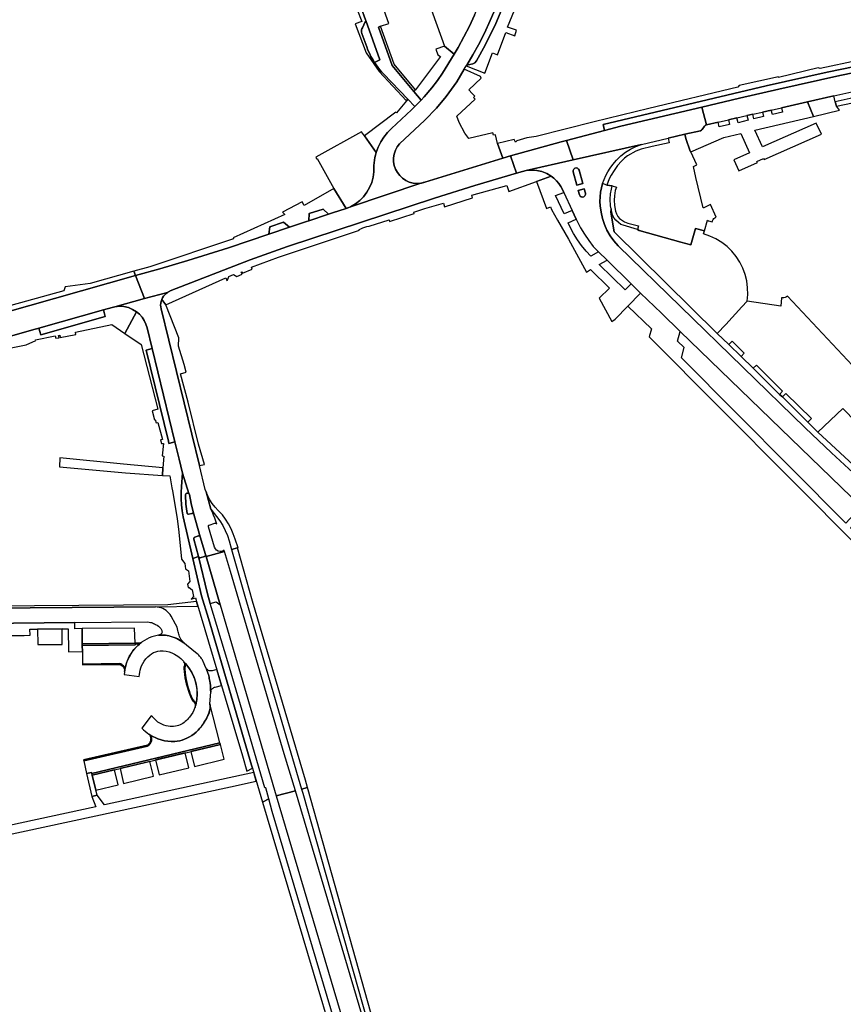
# Model space of a CAD drawing. Header units: metres. Extents: x 127325 to 135234, y 401140 to 409815.
# Tile 17 of 125: x 133182 to 133455, y 404017 to 404343. Entities that reach past the tile are written whole.
import ezdxf

# ---------------------------------------------------------------- set-up
doc = ezdxf.new("R2010")
doc.units = ezdxf.units.M
doc.layers.add('wegvakonderdelen', color=7, linetype='Continuous')

msp = doc.modelspace()

# ---------------------------------------------------------------- linework, layer by layer
at = {"layer": 'wegvakonderdelen'}
for points in [[(133346.09, 404390.01), (133345.87, 404390.54), (133345.55, 404391.09), (133341.95, 404391.62), (133306.73, 404378.91), (133322.64, 404334.66), (133325.83, 404331.98), (133327.2, 404334.24), (133329.13, 404337.74), (133330.93, 404341.31), (133332.63, 404344.93), (133336.2, 404353.2), (133339.03, 404360.67), (133340.01, 404363.54), (133341.11, 404367.37), (133343.01, 404375.15), (133346.09, 404390.01)], [(133351.46, 404378.95), (133349.53, 404379.4), (133348.48, 404374.4), (133347.41, 404369.79), (133345.49, 404362.72), (133344.54, 404359.75), (133341.47, 404351.62), (133337.86, 404343.17), (133335.88, 404338.94), (133333.99, 404335.17), (133332.1, 404331.77), (133330.03, 404328.33), (133332.05, 404328.84), (133332.69, 404329.13), (133333.31, 404329.77), (133336.17, 404335.02), (133339.64, 404342.23), (133342.82, 404349.56), (133345.68, 404357.02), (133347, 404360.83), (133347.86, 404363.67), (133348.9, 404367.54), (133350.08, 404372.39), (133351.46, 404378.95)], [(133296.57, 404343.2), (133296.53, 404342.96), (133296.44, 404342.73), (133295.53, 404340.8), (133295.32, 404340.46), (133295.19, 404340.08), (133295.15, 404339.68), (133295.19, 404339.29), (133295.32, 404338.91), (133296.9, 404334.48), (133297.32, 404333.39), (133297.79, 404332.31), (133298.31, 404331.26), (133298.88, 404330.24), (133299.49, 404329.24), (133301.29, 404330.12), (133296.57, 404343.2)], [(133301.49, 404341.34), (133300.77, 404340.98), (133305.33, 404328.29), (133312.5, 404319.69), (133313.05, 404320.24), (133306.05, 404328.7), (133301.49, 404341.34)], [(133408, 404314.48), (133409.46, 404308.59), (133413.35, 404309.47), (133416.74, 404310.25), (133419.55, 404310.89), (133422.89, 404311.66), (133424.81, 404312.1), (133428.05, 404312.84), (133430.96, 404313.5), (133434.32, 404314.27), (133442.92, 404316.24), (133451.68, 404318.24), (133461.61, 404320.39), (133465.56, 404321.21), (133474.31, 404323.01), (133540.12, 404335.48), (133538.95, 404341.42), (133519.91, 404337.81), (133488.51, 404331.85), (133474.24, 404329.14), (133453.72, 404324.97), (133433.41, 404320.48), (133420.47, 404317.42), (133408, 404314.48)], [(133325.83, 404331.98), (133322.64, 404334.66), (133319.84, 404333.67), (133320.49, 404331.86), (133321.36, 404331.23), (133313.05, 404320.24), (133312.5, 404319.69), (133314.94, 404316.77), (133315.93, 404317.85), (133318.53, 404320.91), (133320.36, 404323.28), (133322.07, 404325.78), (133325.83, 404331.98)], [(133375.72, 404306.73), (133381.13, 404308.13), (133408, 404314.48), (133420.47, 404317.42), (133433.41, 404320.48), (133453.72, 404324.97), (133474.24, 404329.14), (133488.51, 404331.85), (133488.14, 404333.73), (133471.61, 404330.61), (133449.43, 404326.06), (133429.25, 404321.51), (133375.2, 404308.73), (133375.72, 404306.73)], [(133504.99, 404325.27), (133540.83, 404331.87), (133540.47, 404333.67), (133489.09, 404323.8), (133465.99, 404319.21), (133465.56, 404321.21), (133461.61, 404320.39), (133462.02, 404318.42), (133452.17, 404316.27), (133452.54, 404314.76), (133466.34, 404317.67), (133466.63, 404317.93), (133482.97, 404321.27), (133483.11, 404320.65), (133497.56, 404323.91), (133504.99, 404325.27)], [(133331.89, 404318.97), (133330.71, 404320.23), (133334.83, 404324.11), (133334.56, 404324.64), (133329.23, 404327.01), (133326.73, 404322.88), (133325.04, 404320.4), (133323.23, 404318), (133320, 404314.17), (133316.19, 404310.17), (133307.76, 404302.33), (133306.99, 404301.3), (133306.4, 404300.16), (133306, 404298.94), (133305.8, 404297.68), (133305.81, 404296.39), (133306.03, 404295.13), (133306.45, 404293.91), (133307.06, 404292.79), (133307.84, 404291.77), (133308.78, 404290.9), (133309.85, 404290.19), (133311.02, 404289.66), (133312.26, 404289.33), (133313.54, 404289.2), (133314.82, 404289.29), (133315.09, 404289.33), (133315.36, 404289.38), (133315.62, 404289.45), (133315.88, 404289.52), (133316.14, 404289.6), (133342.02, 404297.6), (133340.26, 404302.39), (133339.55, 404305.34), (133338.93, 404305.17), (133338.74, 404305.99), (133330.76, 404304.11), (133329.42, 404305.86), (133327.51, 404309.42), (133326.81, 404311.51), (133332.83, 404317.08), (133332.27, 404317.68), (133332.73, 404318.1), (133331.89, 404318.97)], [(133310.51, 404317.13), (133310.07, 404316.61), (133306.77, 404312.62), (133306.57, 404312.84), (133296.18, 404304.94), (133300.06, 404299.48), (133300.72, 404301.26), (133301.56, 404302.96), (133302.58, 404304.57), (133303.76, 404306.06), (133305.1, 404307.41), (133311.74, 404313.54), (133312.89, 404314.65), (133310.51, 404317.13)], [(133444.91, 404311.37), (133442.92, 404316.24), (133434.32, 404314.27), (133434.65, 404312.84), (133431.31, 404312.05), (133430.96, 404313.5), (133428.05, 404312.84), (133428.43, 404311.4), (133425.22, 404310.55), (133424.81, 404312.1), (133422.89, 404311.66), (133423.27, 404310.16), (133419.95, 404309.32), (133419.55, 404310.89), (133416.74, 404310.25), (133417.11, 404308.71), (133413.73, 404307.91), (133413.35, 404309.47), (133409.46, 404308.59), (133409.3, 404308.54), (133409.15, 404308.48), (133409.02, 404308.39), (133408.89, 404308.28), (133408.79, 404308.15), (133408.04, 404307.06), (133407.79, 404306.8), (133407.45, 404306.67), (133402.35, 404305.47), (133402.67, 404304.05), (133404.05, 404299.83), (133404.34, 404299.64), (133415.26, 404304.46), (133420.92, 404305.78), (133423.73, 404299.29), (133418.6, 404297.05), (133420.25, 404293.34), (133426.37, 404296.09), (133426.2, 404296.49), (133428.4, 404297.48), (133428.56, 404297.14), (133447.58, 404305.55), (133445.85, 404309.16), (133428, 404301.31), (133425.53, 404306.85), (133444.91, 404311.37)], [(133452.54, 404314.76), (133452.17, 404316.27), (133451.68, 404318.24), (133442.92, 404316.24), (133444.91, 404311.37), (133453.54, 404313.48), (133452.54, 404314.76)], [(133409.46, 404308.59), (133408, 404314.48), (133381.13, 404308.13), (133375.72, 404306.73), (133363.05, 404303.46), (133365.33, 404296.97), (133387.98, 404302.08), (133396.79, 404304.18), (133402.35, 404305.47), (133407.45, 404306.67), (133407.79, 404306.8), (133408.04, 404307.06), (133408.79, 404308.15), (133408.89, 404308.28), (133409.02, 404308.39), (133409.15, 404308.48), (133409.3, 404308.54), (133409.46, 404308.59)], [(133300.06, 404299.48), (133296.18, 404304.94), (133295.17, 404306.27), (133280.01, 404297.91), (133280.32, 404297.36), (133280.52, 404297.49), (133286.03, 404287.46), (133290.09, 404280.91), (133290.94, 404281.2), (133291.56, 404281.48), (133293.14, 404282.39), (133294.58, 404283.5), (133295.86, 404284.79), (133296.96, 404286.24), (133297.86, 404287.82), (133298.55, 404289.5), (133299, 404291.26), (133299.22, 404293.07), (133299.29, 404295.08), (133299.35, 404295.97), (133299.46, 404296.86), (133299.62, 404297.74), (133299.82, 404298.61), (133300.06, 404299.48)], [(133363.05, 404303.46), (133361.34, 404303.02), (133344.59, 404298.33), (133346.5, 404292.57), (133348.56, 404293.18), (133349.75, 404293.45), (133365.33, 404296.97), (133363.05, 404303.46)], [(133406, 404291.13), (133405.13, 404294.85), (133406.31, 404295.31), (133404.34, 404299.64), (133404.05, 404299.83), (133402.67, 404304.05), (133402.35, 404305.47), (133396.79, 404304.18), (133397.07, 404302.62), (133391.49, 404301.47), (133387.82, 404300.53), (133386.06, 404299.83), (133383.3, 404298.28), (133382.28, 404297.52), (133381.32, 404296.59), (133380.04, 404295.1), (133378.89, 404293.52), (133377.94, 404291.98), (133377.29, 404290.76), (133376.44, 404288.62), (133378.28, 404288.36), (133379.67, 404287.94), (133379.27, 404286.8), (133378.99, 404285.13), (133378.86, 404283.64), (133378.99, 404281.83), (133379.38, 404280.03), (133379.71, 404279.1), (133380.16, 404278.27), (133380.69, 404277.53), (133382.29, 404276.42), (133383.4, 404276.01), (133387, 404275.16), (133386.63, 404273.95), (133387.16, 404273.64), (133401.02, 404269.68), (133404.32, 404268.79), (133405.86, 404274.23), (133408.8, 404273.52), (133409.77, 404276.99), (133410.11, 404276.76), (133411.37, 404276.41), (133411.48, 404276.83), (133411.67, 404277.22), (133411.94, 404277.56), (133412.27, 404277.84), (133412.65, 404278.04), (133410.81, 404282.16), (133408.65, 404281.15), (133408.35, 404281.1), (133406, 404291.13)], [(133346.5, 404292.57), (133344.59, 404298.33), (133342.02, 404297.6), (133316.14, 404289.6), (133315.88, 404289.52), (133315.62, 404289.45), (133315.36, 404289.38), (133315.09, 404289.33), (133314.82, 404289.29), (133291.56, 404281.48), (133290.94, 404281.2), (133290.09, 404280.91), (133285.53, 404279.39), (133284.2, 404278.95), (133277.73, 404276.79), (133276.97, 404276.53), (133271.3, 404274.64), (133264.47, 404272.36), (133251.06, 404267.89), (133237.68, 404263.65), (133228.31, 404260.89), (133220.32, 404258.62), (133223.33, 404251.01), (133230.92, 404253.08), (133231.09, 404253.18), (133231.27, 404253.28), (133231.45, 404253.38), (133231.63, 404253.46), (133231.82, 404253.54), (133258.29, 404263.91), (133270.67, 404268.3), (133319.36, 404284.33), (133332.73, 404288.54), (133346.5, 404292.57)], [(133312.68, 404279.22), (133312.56, 404279.66), (133316.17, 404280.86), (133322.31, 404282.64), (133322.65, 404281.48), (133332, 404284.37), (133331.72, 404285.26), (133343.33, 404288.46), (133343.95, 404286.53), (133353.14, 404289.84), (133358.05, 404291.61), (133356.55, 404292.49), (133354.93, 404293.14), (133353.22, 404293.52), (133351.48, 404293.62), (133349.75, 404293.45), (133348.56, 404293.18), (133346.5, 404292.57), (133332.73, 404288.54), (133319.36, 404284.33), (133270.67, 404268.3), (133258.29, 404263.91), (133231.82, 404253.54), (133231.63, 404253.46), (133231.45, 404253.38), (133231.27, 404253.28), (133231.09, 404253.18), (133230.92, 404253.08), (133230.42, 404252.7), (133229.97, 404252.28), (133229.58, 404251.79), (133229.24, 404251.27), (133228.98, 404250.7), (133230.3, 404248.97), (133250.18, 404257.86), (133250.54, 404256.99), (133250.81, 404257.11), (133251.18, 404258.29), (133252.8, 404258.96), (133253.85, 404258.37), (133255.59, 404259.08), (133255.34, 404259.75), (133255.63, 404259.87), (133255.78, 404259.49), (133258.98, 404260.72), (133258.71, 404261.46), (133267.73, 404264.79), (133294.47, 404273.65), (133294.37, 404273.96), (133294.92, 404274.13), (133295.65, 404274.49), (133296.97, 404274.9), (133297.7, 404275.01), (133304.31, 404277.08), (133304.46, 404276.61), (133312.68, 404279.22)], [(133367.3, 404293.56), (133368.47, 404289.12), (133366.55, 404288.63), (133365.32, 404293.03), (133365.3, 404293.48), (133365.48, 404293.9), (133365.83, 404294.2), (133366.27, 404294.32), (133366.72, 404294.24), (133367.09, 404293.97), (133367.3, 404293.56)], [(133367.3, 404293.56), (133367.09, 404293.97), (133366.72, 404294.24), (133366.27, 404294.32), (133365.83, 404294.2), (133365.48, 404293.9), (133365.3, 404293.48), (133365.32, 404293.03), (133366.55, 404288.63), (133368.47, 404289.12), (133367.3, 404293.56)], [(133376.54, 404263.71), (133373.67, 404266.5), (133371.2, 404265.05), (133369.59, 404266.78), (133368.09, 404268.62), (133366.71, 404270.55), (133365.47, 404272.57), (133364.36, 404274.67), (133363.66, 404276.16), (133366.29, 404277.34), (133364.93, 404280.27), (133362.31, 404279.09), (133359.49, 404285.17), (133362.2, 404286.18), (133361.73, 404287.19), (133361.19, 404288.22), (133360.54, 404289.19), (133359.8, 404290.08), (133358.96, 404290.89), (133358.05, 404291.61), (133353.14, 404289.84), (133356.44, 404280.84), (133357.77, 404281.45), (133358.17, 404280.51), (133360.11, 404277.02), (133363.82, 404270.71), (133369.75, 404259.82), (133371.03, 404260.62), (133377.31, 404254.53), (133373.96, 404251.17), (133378.12, 404243.45), (133379.24, 404244.2), (133383.42, 404248.46), (133387.67, 404252.85), (133384.56, 404255.93), (133382.55, 404253.87), (133373.94, 404262.28), (133376.54, 404263.71)], [(133251.06, 404267.89), (133264.47, 404272.36), (133264.78, 404274.82), (133269.38, 404276.34), (133271.3, 404274.64), (133276.97, 404276.53), (133277.73, 404276.79), (133277.86, 404279.18), (133282.43, 404280.63), (133284.2, 404278.95), (133285.53, 404279.39), (133290.09, 404280.91), (133286.03, 404287.46), (133276.22, 404281.89), (133275.52, 404283.11), (133269.05, 404279.62), (133269.74, 404278.87), (133252.7, 404271.19), (133252.82, 404270.78), (133225.08, 404261.53), (133219.75, 404260.06), (133220.32, 404258.62), (133228.31, 404260.89), (133237.68, 404263.65), (133251.06, 404267.89)], [(133369.36, 404286.01), (133369.4, 404285.54), (133369.22, 404285.11), (133368.88, 404284.79), (133368.43, 404284.66), (133367.97, 404284.75), (133367.59, 404285.02), (133367.38, 404285.44), (133367, 404286.89), (133368.93, 404287.37), (133369.36, 404286.01)], [(133369.36, 404286.01), (133368.93, 404287.37), (133367, 404286.89), (133367.38, 404285.44), (133367.59, 404285.02), (133367.97, 404284.75), (133368.43, 404284.66), (133368.88, 404284.79), (133369.22, 404285.11), (133369.4, 404285.54), (133369.36, 404286.01)], [(133284.2, 404278.95), (133282.43, 404280.63), (133277.86, 404279.18), (133277.73, 404276.79), (133284.2, 404278.95)], [(133408.8, 404273.52), (133405.86, 404274.23), (133404.32, 404268.79), (133401.02, 404269.68), (133387.16, 404273.64), (133386.63, 404273.95), (133381.89, 404275.32), (133381.13, 404275.62), (133380.31, 404276.19), (133379.43, 404277.01), (133378.89, 404277.65), (133378.39, 404278.65), (133377.88, 404280.81), (133377.75, 404279.67), (133378.87, 404273.15), (133413.03, 404239.4), (133415.87, 404242.48), (133421.19, 404248.28), (133422.95, 404250.19), (133423.16, 404252.41), (133423.12, 404254.64), (133422.83, 404256.86), (133422.3, 404259.03), (133421.53, 404261.12), (133420.53, 404263.12), (133419.32, 404264.99), (133417.9, 404266.72), (133416.31, 404268.27), (133414.55, 404269.64), (133412.64, 404270.81), (133410.62, 404271.76), (133408.51, 404272.47), (133408.8, 404273.52)], [(133271.3, 404274.64), (133269.38, 404276.34), (133264.78, 404274.82), (133264.47, 404272.36), (133271.3, 404274.64)], [(133213.5, 404248.33), (133223.33, 404251.01), (133220.32, 404258.62), (133158.36, 404241.06), (133160.62, 404233.38), (133176.07, 404237.76), (133177.37, 404238.13), (133187.08, 404240.89), (133187.9, 404241.12), (133188.29, 404241.23), (133209.72, 404247.31), (133212.56, 404248.11), (133213.5, 404248.33)], [(133228.77, 404247.66), (133228.66, 404248.27), (133228.63, 404248.88), (133228.67, 404249.5), (133228.79, 404250.11), (133228.98, 404250.7), (133229.24, 404251.27), (133229.58, 404251.79), (133229.97, 404252.28), (133230.42, 404252.7), (133230.92, 404253.08), (133223.33, 404251.01), (133213.5, 404248.33), (133214.99, 404248.47), (133216.48, 404248.36), (133217.93, 404248.03), (133219.32, 404247.46), (133220.59, 404246.68), (133221.59, 404245.84), (133222.47, 404244.86), (133223.2, 404243.77), (133223.77, 404242.6), (133224.16, 404241.35), (133225.84, 404234.47), (133233.37, 404203.54), (133234.76, 404197.78), (133235.9, 404193.21), (133237.95, 404186.45), (133238.01, 404186.39), (133238.07, 404186.32), (133238.11, 404186.25), (133238.13, 404186.17), (133238.14, 404186.08), (133238.75, 404183.16), (133239.38, 404180.34), (133241.77, 404172.07), (133243.5, 404166.25), (133243.72, 404165.49), (133249.77, 404167.18), (133249.65, 404167.59), (133249.36, 404167.38), (133248.93, 404167.23), (133248.31, 404167.19), (133247.71, 404167.33), (133247.17, 404167.65), (133246.75, 404168.1), (133246.48, 404168.65), (133244.51, 404175.33), (133244.45, 404175.48), (133244.45, 404175.64), (133244.51, 404175.79), (133244.61, 404175.91), (133244.76, 404175.98), (133246.61, 404176.57), (133246.77, 404176.58), (133246.92, 404176.55), (133247.05, 404176.48), (133247.16, 404176.37), (133247.23, 404176.23), (133246.92, 404177.25), (133246.57, 404178.27), (133246.19, 404179.27), (133245.77, 404180.25), (133245.3, 404181.22), (133243.67, 404187.02), (133243.43, 404187.71), (133241.45, 404195.73), (133228.77, 404247.66)], [(133237.05, 404226.59), (133236.4, 404229.15), (133234.49, 404235.26), (133234.64, 404237.98), (133230.3, 404248.97), (133228.98, 404250.7), (133228.79, 404250.11), (133228.67, 404249.5), (133228.63, 404248.88), (133228.66, 404248.27), (133228.77, 404247.66), (133241.45, 404195.73), (133243.14, 404196.05), (133241.19, 404202.8), (133237.71, 404216.73), (133235.23, 404226.1), (133237.05, 404226.59)], [(133460.7, 404182.11), (133455.64, 404176.6), (133401.21, 404231.36), (133402.1, 404234.76), (133399.88, 404236.96), (133400.76, 404240.09), (133394.59, 404246.14), (133387.67, 404252.85), (133383.42, 404248.46), (133391.24, 404240.95), (133390.52, 404238.33), (133460.65, 404167.91), (133462.46, 404169.74), (133457.19, 404175.04), (133460.64, 404178.8), (133461.74, 404177.78), (133463.36, 404179.54), (133460.7, 404182.11)], [(133210.29, 404245.1), (133209.72, 404247.31), (133188.29, 404241.23), (133188.88, 404239.06), (133210.29, 404245.1)], [(133259.06, 404095.36), (133258.74, 404096.34), (133244.51, 404145.05), (133242.22, 404152.54), (133239.34, 404164.9), (133236.13, 404178.68), (133235.75, 404180.66), (133235.5, 404182.66), (133235.38, 404184.68), (133235.4, 404186.7), (133235.55, 404188.71), (133235.9, 404193.21), (133234.76, 404197.78), (133233.37, 404203.54), (133231.39, 404203.05), (133231.23, 404203.73), (133223.8, 404233.94), (133225.84, 404234.47), (133224.16, 404241.35), (133223.77, 404242.6), (133223.2, 404243.77), (133222.47, 404244.86), (133221.59, 404245.84), (133220.59, 404246.68), (133216.81, 404239.49), (133222.2, 404235.85), (133227.72, 404214.34), (133225.83, 404213.86), (133226.63, 404210.84), (133226.84, 404210.9), (133227.11, 404209.82), (133227.75, 404209.99), (133229.24, 404204.32), (133228.63, 404204.19), (133228.89, 404203), (133229.53, 404203.03), (133229.18, 404198.88), (133229.73, 404198.83), (133229.39, 404194.98), (133229.29, 404192.44), (133231.7, 404192.27), (133232.33, 404188.27), (133232.6, 404187.31), (133234.08, 404178.11), (133234.7, 404173.61), (133235.51, 404164.66), (133236.65, 404163.23), (133236.88, 404161.45), (133237.9, 404160.75), (133238.32, 404157.22), (133237.52, 404156.36), (133237.73, 404155.22), (133238.13, 404155.27), (133239.09, 404154.55), (133239.49, 404152.33), (133238.78, 404151.38), (133240.13, 404151.89), (133240.5, 404150.66), (133250.04, 404118.73), (133255.8, 404099.44), (133257.21, 404094.41), (133259.06, 404095.36)], [(133225.84, 404234.47), (133223.8, 404233.94), (133231.23, 404203.73), (133231.39, 404203.05), (133233.37, 404203.54), (133225.84, 404234.47)], [(133216.37, 404196.17), (133195.21, 404198.22), (133195.09, 404195.3), (133216.97, 404193.32), (133229.29, 404192.44), (133229.39, 404194.98), (133216.37, 404196.17)], [(133235.9, 404193.21), (133235.55, 404188.71), (133235.4, 404186.7), (133235.38, 404184.68), (133235.5, 404182.66), (133235.75, 404180.66), (133236.13, 404178.68), (133239.34, 404164.9), (133241.12, 404165.51), (133239.59, 404171.34), (133239.59, 404171.48), (133239.62, 404171.62), (133239.69, 404171.74), (133239.79, 404171.84), (133239.91, 404171.92), (133241.18, 404172.39), (133241.33, 404172.41), (133241.47, 404172.38), (133241.6, 404172.31), (133241.7, 404172.2), (133241.77, 404172.07), (133239.38, 404180.34), (133239.39, 404180.19), (133239.35, 404180.04), (133239.26, 404179.91), (133239.15, 404179.81), (133239.01, 404179.74), (133238.02, 404179.53), (133237.88, 404179.51), (133237.74, 404179.53), (133237.61, 404179.59), (133237.5, 404179.69), (133237.43, 404179.81), (133237.01, 404182.94), (133236.84, 404185.92), (133236.86, 404186.07), (133236.92, 404186.21), (133237.01, 404186.34), (133237.13, 404186.43), (133237.27, 404186.5), (133237.54, 404186.53), (133237.63, 404186.55), (133237.71, 404186.54), (133237.8, 404186.53), (133237.88, 404186.49), (133237.95, 404186.45), (133235.9, 404193.21)], [(133238.14, 404186.08), (133238.13, 404186.17), (133238.11, 404186.25), (133238.07, 404186.32), (133238.01, 404186.39), (133237.95, 404186.45), (133237.88, 404186.49), (133237.8, 404186.53), (133237.71, 404186.54), (133237.63, 404186.55), (133237.54, 404186.53), (133237.27, 404186.5), (133237.13, 404186.43), (133237.01, 404186.34), (133236.92, 404186.21), (133236.86, 404186.07), (133236.84, 404185.92), (133237.01, 404182.94), (133237.43, 404179.81), (133237.5, 404179.69), (133237.61, 404179.59), (133237.74, 404179.53), (133237.88, 404179.51), (133238.02, 404179.53), (133239.01, 404179.74), (133239.15, 404179.81), (133239.26, 404179.91), (133239.35, 404180.04), (133239.39, 404180.19), (133239.38, 404180.34), (133238.75, 404183.16), (133238.14, 404186.08)], [(133243.67, 404187.02), (133245.3, 404181.22), (133247.18, 404178.81), (133248.26, 404177.35), (133249.22, 404175.8), (133250.05, 404174.18), (133250.74, 404172.5), (133251.29, 404170.77), (133252.13, 404167.84), (133254.05, 404168.38), (133254.35, 404168.46), (133253.32, 404171.33), (133252.69, 404173.04), (133251.95, 404174.71), (133251.1, 404176.32), (133250.13, 404177.88), (133249.07, 404179.36), (133247.66, 404180.84), (133246.65, 404181.92), (133245.73, 404183.09), (133244.93, 404184.34), (133244.24, 404185.65), (133243.67, 404187.02)], [(133241.77, 404172.07), (133241.7, 404172.2), (133241.6, 404172.31), (133241.47, 404172.38), (133241.33, 404172.41), (133241.18, 404172.39), (133239.91, 404171.92), (133239.79, 404171.84), (133239.69, 404171.74), (133239.62, 404171.62), (133239.59, 404171.48), (133239.59, 404171.34), (133241.12, 404165.51), (133241.22, 404165.39), (133241.33, 404165.28), (133241.46, 404165.2), (133241.61, 404165.15), (133241.76, 404165.12), (133243.12, 404165.54), (133243.27, 404165.63), (133243.38, 404165.76), (133243.46, 404165.91), (133243.5, 404166.08), (133243.5, 404166.25), (133241.77, 404172.07)], [(133259.06, 404095.36), (133262.35, 404084.11), (133264.46, 404085.19), (133263.48, 404088.92), (133263.2, 404088.86), (133258.44, 404105.09), (133250.86, 404130.59), (133245.09, 404150), (133244.16, 404153.12), (133241.12, 404165.51), (133239.34, 404164.9), (133242.22, 404152.54), (133244.51, 404145.05), (133258.74, 404096.34), (133259.06, 404095.36)], [(133243.72, 404165.49), (133243.5, 404166.25), (133243.5, 404166.08), (133243.46, 404165.91), (133243.38, 404165.76), (133243.27, 404165.63), (133243.12, 404165.54), (133241.76, 404165.12), (133241.61, 404165.15), (133241.46, 404165.2), (133241.33, 404165.28), (133241.22, 404165.39), (133241.12, 404165.51), (133244.16, 404153.12), (133245.09, 404150), (133247.06, 404150.48), (133248.37, 404149.57), (133243.72, 404165.49)], [(133249.77, 404167.18), (133243.72, 404165.49), (133248.37, 404149.57), (133266.88, 404086.17), (133273.26, 404087.88), (133269.56, 404100.09), (133251.79, 404160.54), (133249.77, 404167.18)], [(133276.58, 404091.36), (133259.1, 404150.73), (133254.05, 404168.38), (133252.13, 404167.84), (133256.54, 404152.38), (133275.34, 404088.44), (133277.26, 404088.95), (133276.58, 404091.36)], [(133157.29, 404153.4), (133155.66, 404153.41), (133152.34, 404153.41), (133152.36, 404152.41), (133152.56, 404151.43), (133152.94, 404150.51), (133153.48, 404149.67), (133154.17, 404148.94), (133154.56, 404148.68), (133154.99, 404148.48), (133155.44, 404148.34), (133155.91, 404148.27), (133156.38, 404148.26), (133157.71, 404148.27), (133226.9, 404148.81), (133240.98, 404149.06), (133240.5, 404150.66), (133230.98, 404149.5), (133157.28, 404148.97), (133157.28, 404149.88), (133157.29, 404153.4)], [(133196.02, 404141.56), (133187.8, 404141.49), (133187.89, 404136.35), (133196.04, 404136.42), (133196.02, 404141.56)], [(133202.64, 404141.66), (133202.64, 404136.57), (133220.2, 404136.79), (133219.97, 404141.79), (133202.64, 404141.66)], [(133216.51, 404126.41), (133221.49, 404125.74), (133221.57, 404126.46), (133221.69, 404127.19), (133221.85, 404127.9), (133222.06, 404128.6), (133222.3, 404129.29), (133222.7, 404130.11), (133223.18, 404130.88), (133223.73, 404131.61), (133224.36, 404132.27), (133225.05, 404132.86), (133225.65, 404133.31), (133226.3, 404133.68), (133227, 404133.96), (133227.72, 404134.15), (133228.47, 404134.25), (133229.46, 404134.29), (133230.45, 404134.19), (133231.43, 404133.98), (133232.36, 404133.63), (133233.24, 404133.17), (133233.8, 404132.87), (133234.33, 404132.53), (133234.82, 404132.15), (133235.29, 404131.72), (133235.71, 404131.26), (133236.82, 404130.09), (133237.99, 404128.66), (133238.97, 404127.1), (133239.74, 404125.42), (133240.3, 404123.66), (133240.64, 404121.85), (133240.74, 404120.01), (133240.62, 404118.16), (133240.26, 404116.35), (133240, 404115.48), (133239.66, 404114.63), (133239.24, 404113.82), (133238.75, 404113.05), (133238.19, 404112.33), (133237.87, 404111.93), (133237.53, 404111.55), (133237.18, 404111.19), (133236.8, 404110.85), (133236.4, 404110.53), (133235.98, 404110.24), (133235.53, 404109.99), (133235.07, 404109.77), (133234.59, 404109.58), (133234.1, 404109.43), (133233.52, 404109.3), (133232.93, 404109.22), (133232.34, 404109.2), (133231.74, 404109.23), (133231.16, 404109.32), (133230.43, 404109.47), (133229.72, 404109.68), (133229.03, 404109.95), (133228.37, 404110.29), (133227.74, 404110.68), (133227.3, 404111.13), (133226.86, 404111.51), (133226.22, 404112.05), (133225.89, 404112.36), (133225.52, 404112.69), (133222.37, 404108.68), (133222.92, 404108.14), (133223.5, 404107.63), (133224.11, 404107.14), (133224.73, 404106.68), (133225.37, 404106.25), (133225.83, 404106), (133226.29, 404105.76), (133226.76, 404105.53), (133227.23, 404105.3), (133227.7, 404105.09), (133228.79, 404104.73), (133229.9, 404104.46), (133231.03, 404104.29), (133232.17, 404104.22), (133233.31, 404104.24), (133234.15, 404104.34), (133234.97, 404104.5), (133235.79, 404104.71), (133236.58, 404104.99), (133237.36, 404105.32), (133238.17, 404105.74), (133238.96, 404106.22), (133239.7, 404106.76), (133240.4, 404107.35), (133241.06, 404108), (133241.6, 404108.61), (133242.13, 404109.25), (133242.62, 404109.91), (133243.08, 404110.59), (133243.51, 404111.29), (133244.31, 404112.85), (133244.63, 404113.59), (133244.86, 404114.35), (133245, 404115.15), (133245.03, 404115.95), (133244.97, 404116.75), (133245.21, 404120.56), (133245.19, 404121.3), (133245.16, 404122.05), (133245.1, 404122.79), (133245.01, 404123.53), (133244.9, 404124.26), (133244.83, 404124.69), (133244.75, 404125.13), (133244.66, 404125.56), (133244.56, 404125.98), (133244.44, 404126.41), (133244.3, 404126.87), (133244.15, 404127.32), (133243.98, 404127.77), (133243.81, 404128.22), (133243.62, 404128.67), (133242.74, 404130.69), (133242.6, 404130.97), (133242.45, 404131.25), (133242.29, 404131.52), (133242.12, 404131.78), (133241.93, 404132.03), (133241.72, 404132.29), (133241.5, 404132.54), (133241.26, 404132.79), (133241.02, 404133.02), (133240.77, 404133.25), (133237.23, 404136.12), (133236.55, 404136.72), (133235.83, 404137.28), (133235.07, 404137.77), (133234.27, 404138.21), (133233.44, 404138.58), (133232.38, 404138.96), (133231.3, 404139.24), (133230.2, 404139.42), (133229.09, 404139.51), (133227.97, 404139.49), (133226.56, 404139.16), (133225.7, 404138.88), (133224.87, 404138.55), (133224.05, 404138.17), (133223.26, 404137.74), (133222.5, 404137.27), (133222.25, 404137.01), (133221.96, 404136.78), (133221.67, 404136.55), (133221.39, 404136.31), (133221.11, 404136.06), (133220.84, 404135.8), (133220.06, 404135), (133219.35, 404134.13), (133218.72, 404133.21), (133218.16, 404132.23), (133217.69, 404131.21), (133217.44, 404130.58), (133217.23, 404129.93), (133217.04, 404129.28), (133216.89, 404128.62), (133216.77, 404127.95), (133216.51, 404126.41)], [(133222.5, 404137.27), (133222.23, 404137.07), (133221.93, 404136.91), (133221.44, 404136.81), (133220.2, 404136.79), (133202.64, 404136.57), (133202.66, 404136.07), (133220.21, 404136.29), (133220.32, 404136.5), (133221.38, 404136.55), (133221.51, 404136.58), (133221.64, 404136.62), (133221.76, 404136.67), (133221.88, 404136.73), (133221.99, 404136.81), (133222.02, 404136.83), (133222.37, 404137.12), (133222.5, 404137.27)], [(133221.99, 404136.81), (133221.88, 404136.73), (133221.76, 404136.67), (133221.64, 404136.62), (133221.51, 404136.58), (133221.38, 404136.55), (133220.32, 404136.5), (133220.21, 404136.29), (133202.66, 404136.07), (133202.73, 404134.02), (133202.78, 404129.9), (133215.03, 404130.03), (133215.39, 404129.93), (133215.72, 404129.78), (133216.03, 404129.58), (133216.31, 404129.34), (133216.55, 404129.06), (133216.86, 404128.46), (133217.19, 404129.81), (133217.65, 404131.12), (133218.24, 404132.37), (133218.95, 404133.56), (133219.77, 404134.67), (133220.18, 404135.13), (133220.61, 404135.58), (133221.05, 404136.01), (133221.52, 404136.42), (133221.99, 404136.81)], [(133202.78, 404129.6), (133215, 404129.73), (133215.31, 404129.64), (133215.6, 404129.51), (133215.86, 404129.34), (133216.1, 404129.13), (133216.3, 404128.88), (133216.47, 404128.62), (133216.59, 404128.34), (133216.67, 404128.04), (133216.71, 404127.73), (133216.7, 404127.42), (133216.86, 404128.46), (133216.55, 404129.06), (133216.31, 404129.34), (133216.03, 404129.58), (133215.72, 404129.78), (133215.39, 404129.93), (133215.03, 404130.03), (133202.78, 404129.9), (133202.78, 404129.6)], [(133236.61, 404128.42), (133236.75, 404126.87), (133236.75, 404126.87), (133236.97, 404125.33), (133236.97, 404125.33), (133237.28, 404123.81), (133237.28, 404123.81), (133237.68, 404122.3), (133237.68, 404122.3), (133238.15, 404120.82), (133238.34, 404120.3), (133238.53, 404119.79), (133238.74, 404119.29), (133238.95, 404118.78), (133239.18, 404118.28), (133239.18, 404118.28), (133239.38, 404118), (133239.38, 404118), (133239.62, 404117.76), (133239.62, 404117.76), (133239.75, 404117.65), (133239.87, 404117.53), (133239.97, 404117.39), (133240.06, 404117.24), (133240.11, 404117.08), (133240.16, 404116.94), (133240.2, 404116.79), (133240.22, 404116.65), (133240.24, 404116.5), (133240.25, 404116.35), (133240.25, 404116.35), (133240.25, 404116.35), (133240.26, 404116.34), (133240.26, 404116.34), (133240.26, 404116.35), (133240.27, 404116.35), (133240.27, 404116.35), (133240.61, 404118.05), (133240.61, 404118.05), (133240.75, 404119.77), (133240.75, 404119.78), (133240.68, 404121.51), (133240.68, 404121.51), (133240.42, 404123.22), (133240.42, 404123.22), (133239.95, 404124.88), (133239.95, 404124.89), (133239.29, 404126.49), (133239.29, 404126.49), (133238.45, 404128), (133238.45, 404128), (133237.44, 404129.4), (133237.43, 404129.4), (133236.84, 404130.05), (133236.83, 404130.09), (133236.83, 404130.1), (133236.26, 404130.68), (133236.26, 404130.68), (133236.26, 404130.68), (133236.25, 404130.68), (133236.25, 404130.68), (133236.25, 404130.68), (133236.25, 404130.67), (133236.25, 404130.67), (133236.25, 404130.66), (133236.82, 404130.04), (133236.84, 404129.99), (133236.85, 404129.9), (133236.86, 404129.8), (133236.86, 404129.71), (133236.84, 404129.61), (133236.73, 404129.13), (133236.64, 404128.78), (133236.64, 404128.78), (133236.61, 404128.43), (133236.61, 404128.42)], [(133236.82, 404130.09), (133236.26, 404130.67), (133236.34, 404130.54), (133236.42, 404130.41), (133236.48, 404130.26), (133236.52, 404130.12), (133236.55, 404129.96), (133236.56, 404129.81), (133236.56, 404129.66), (133236.54, 404129.51), (133236.51, 404129.37), (133236.46, 404129.22), (133236.36, 404128.84), (133236.32, 404128.42), (133236.4, 404127.4), (133236.52, 404126.39), (133236.67, 404125.38), (133236.86, 404124.38), (133237.09, 404123.38), (133237.37, 404122.31), (133237.7, 404121.25), (133238.07, 404120.2), (133238.47, 404119.17), (133238.92, 404118.15), (133239.15, 404117.81), (133239.43, 404117.54), (133239.59, 404117.39), (133239.73, 404117.22), (133239.85, 404117.04), (133239.94, 404116.84), (133240.02, 404116.63), (133240.02, 404115.54), (133240.26, 404116.35), (133240.25, 404116.5), (133240.24, 404116.65), (133240.22, 404116.8), (133240.18, 404116.94), (133240.14, 404117.08), (133240.07, 404117.24), (133239.98, 404117.39), (133239.88, 404117.53), (133239.76, 404117.66), (133239.62, 404117.77), (133239.38, 404118.01), (133239.19, 404118.29), (133238.96, 404118.79), (133238.75, 404119.29), (133238.54, 404119.8), (133238.35, 404120.31), (133238.16, 404120.82), (133237.69, 404122.3), (133237.29, 404123.81), (133236.98, 404125.34), (133236.76, 404126.88), (133236.62, 404128.43), (133236.65, 404128.78), (133236.74, 404129.12), (133236.85, 404129.61), (133236.87, 404129.71), (133236.87, 404129.8), (133236.86, 404129.9), (133236.85, 404130), (133236.82, 404130.09)], [(133247.23, 404128.14), (133245.7, 404127.65), (133245.46, 404127.62), (133245.22, 404127.62), (133244.99, 404127.65), (133244.76, 404127.7), (133244.54, 404127.79), (133244.31, 404127.91), (133244.1, 404128.06), (133243.92, 404128.24), (133243.75, 404128.44), (133243.62, 404128.67), (133243.81, 404128.22), (133243.98, 404127.77), (133244.15, 404127.32), (133244.3, 404126.87), (133244.44, 404126.41), (133244.56, 404125.98), (133244.66, 404125.56), (133244.75, 404125.13), (133244.83, 404124.69), (133244.9, 404124.26), (133245.01, 404123.53), (133245.1, 404122.79), (133245.16, 404122.05), (133245.19, 404121.3), (133245.21, 404120.56), (133245.25, 404120.78), (133245.31, 404121), (133245.4, 404121.21), (133245.51, 404121.41), (133245.64, 404121.59), (133245.81, 404121.78), (133246, 404121.95), (133246.21, 404122.09), (133246.43, 404122.21), (133246.67, 404122.29), (133248.81, 404122.84), (133247.23, 404128.14)], [(133203.14, 404097.87), (133204.01, 404093.58), (133205.77, 404093.92), (133205.86, 404093.57), (133248.28, 404103.74), (133244.97, 404116.75), (133245.03, 404116.13), (133245.03, 404115.51), (133244.97, 404114.9), (133244.85, 404114.29), (133244.67, 404113.7), (133243.91, 404112.02), (133243.07, 404110.59), (133242.71, 404110.04), (133242.32, 404109.51), (133241.92, 404108.99), (133241.5, 404108.49), (133241.06, 404108), (133240.4, 404107.35), (133239.7, 404106.76), (133238.96, 404106.22), (133238.17, 404105.74), (133237.36, 404105.32), (133236.58, 404104.99), (133235.79, 404104.71), (133234.97, 404104.5), (133234.15, 404104.34), (133233.31, 404104.24), (133232.17, 404104.22), (133231.03, 404104.29), (133229.9, 404104.46), (133228.79, 404104.73), (133227.7, 404105.09), (133227.23, 404105.3), (133226.76, 404105.53), (133226.29, 404105.76), (133225.83, 404106), (133225.37, 404106.25), (133225.47, 404106.02), (133225.54, 404105.8), (133225.59, 404105.58), (133225.63, 404105.36), (133225.64, 404105.13), (133225.63, 404104.9), (133225.56, 404104.4), (133225.4, 404103.92), (133225.15, 404103.48), (133224.82, 404103.09), (133224.42, 404102.77), (133224.25, 404102.7), (133203.14, 404097.87)], [(133225.17, 404104.19), (133225.05, 404103.91), (133224.9, 404103.65), (133224.71, 404103.41), (133224.5, 404103.2), (133224.26, 404103.01), (133203.08, 404098.17), (133203.14, 404097.87), (133224.25, 404102.7), (133224.42, 404102.77), (133224.82, 404103.09), (133225.15, 404103.48), (133225.4, 404103.92), (133225.56, 404104.4), (133225.63, 404104.9), (133225.64, 404105.13), (133225.63, 404105.36), (133225.59, 404105.58), (133225.54, 404105.8), (133225.47, 404106.02), (133225.37, 404106.25), (133224.74, 404106.68), (133224.88, 404106.5), (133225.01, 404106.3), (133225.11, 404106.1), (133225.2, 404105.89), (133225.27, 404105.67), (133225.32, 404105.37), (133225.34, 404105.07), (133225.32, 404104.77), (133225.26, 404104.48), (133225.17, 404104.19)], [(133248.41, 404103.25), (133248.28, 404103.74), (133205.86, 404093.57), (133205.98, 404093.08), (133248.41, 404103.25)], [(133236.72, 404100.45), (133226.93, 404098.11), (133228.14, 404093.15), (133237.99, 404095.53), (133236.72, 404100.45)], [(133248.41, 404103.25), (133238.59, 404100.9), (133239.83, 404095.98), (133249.65, 404098.36), (133248.41, 404103.25)], [(133225.01, 404097.65), (133215.22, 404095.3), (133216.37, 404090.35), (133226.21, 404092.69), (133225.01, 404097.65)], [(133207.18, 404088.13), (133205.98, 404093.08), (133205.86, 404093.57), (133205.77, 404093.92), (133204.01, 404093.58), (133205.81, 404086.05), (133207.57, 404086.47), (133207.18, 404088.13)], [(133213.33, 404094.85), (133205.98, 404093.08), (133207.18, 404088.13), (133214.55, 404089.88), (133213.33, 404094.85)], [(133277.26, 404088.95), (133275.34, 404088.44), (133275.75, 404087.1), (133300.06, 404001.11), (133304.05, 403991.02), (133337.03, 403914.24), (133337.95, 403910.62), (133337.49, 403864.63), (133339.6, 403864.6), (133340.11, 403910.34), (133338.57, 403915.74), (133307.16, 403988.67), (133301.39, 404003.38), (133277.26, 404088.95)]]:
    msp.add_lwpolyline(points, close=True, dxfattribs=at)
for points in [[(133295.12, 404347.38), (133296.55, 404343.43), (133296.57, 404343.2), (133301.29, 404330.12), (133299.49, 404329.24), (133300.02, 404328.45), (133300.59, 404327.69), (133301.18, 404326.94), (133301.8, 404326.22), (133302.45, 404325.52), (133310.51, 404317.13), (133312.89, 404314.65), (133314.94, 404316.77), (133312.5, 404319.69), (133305.33, 404328.29), (133300.77, 404340.98), (133300.77, 404340.98), (133301.49, 404341.34), (133304.23, 404342.18), (133293.53, 404372.26)], [(133332.63, 404344.93), (133330.93, 404341.31), (133329.13, 404337.74), (133327.2, 404334.24), (133325.83, 404331.98), (133322.07, 404325.78), (133320.36, 404323.28), (133318.53, 404320.91), (133315.93, 404317.85), (133314.94, 404316.77), (133312.89, 404314.65), (133311.74, 404313.54), (133305.1, 404307.41), (133303.76, 404306.06), (133302.58, 404304.57), (133301.56, 404302.96), (133300.72, 404301.26), (133300.06, 404299.48), (133299.82, 404298.61), (133299.62, 404297.74), (133299.46, 404296.86), (133299.35, 404295.97), (133299.29, 404295.08), (133299.22, 404293.07), (133299, 404291.26), (133298.55, 404289.5), (133297.86, 404287.82), (133296.96, 404286.24), (133295.86, 404284.79), (133294.58, 404283.5), (133293.14, 404282.39), (133291.56, 404281.48), (133314.82, 404289.29), (133313.54, 404289.2), (133312.26, 404289.33), (133311.02, 404289.66), (133309.85, 404290.19), (133308.78, 404290.9), (133307.84, 404291.77), (133307.06, 404292.79), (133306.45, 404293.91), (133306.03, 404295.13), (133305.81, 404296.39), (133305.8, 404297.68), (133306, 404298.94), (133306.4, 404300.16), (133306.99, 404301.3), (133307.76, 404302.33), (133316.19, 404310.17), (133320, 404314.17), (133323.23, 404318), (133325.04, 404320.4), (133326.73, 404322.88), (133329.23, 404327.01), (133329.23, 404327.01), (133329.89, 404328.11), (133330.03, 404328.33), (133332.1, 404331.77), (133333.99, 404335.17), (133335.88, 404338.94), (133337.86, 404343.17), (133341.47, 404351.62)], [(133342.82, 404349.56), (133339.64, 404342.23), (133336.17, 404335.02), (133333.31, 404329.77), (133332.69, 404329.13), (133332.05, 404328.84), (133330.03, 404328.33), (133329.89, 404328.11), (133336.03, 404325.68), (133338.61, 404332.42), (133340.19, 404331.83), (133343, 404339.16), (133345.95, 404338.15), (133346.56, 404339.94), (133343.61, 404340.95), (133347.47, 404350.48)], [(133293.65, 404347.07), (133295.26, 404342.84), (133293.11, 404342.04), (133296.75, 404332.5), (133301, 404326.33), (133310.07, 404316.61), (133310.51, 404317.13), (133302.45, 404325.52), (133301.8, 404326.22), (133301.18, 404326.94), (133300.59, 404327.69), (133300.02, 404328.45), (133299.49, 404329.24), (133299.49, 404329.24), (133298.88, 404330.24), (133298.31, 404331.26), (133297.79, 404332.31), (133297.32, 404333.39), (133296.9, 404334.48), (133295.32, 404338.91), (133295.19, 404339.29), (133295.15, 404339.68), (133295.19, 404340.08), (133295.32, 404340.46), (133295.53, 404340.8), (133296.44, 404342.73), (133296.53, 404342.96), (133296.57, 404343.2), (133296.55, 404343.43), (133295.12, 404347.38)], [(133459.69, 404329.97), (133447.15, 404327.26), (133446.49, 404327.49), (133433.4, 404324.29), (133433.34, 404324.53), (133420.28, 404321.61), (133419.84, 404321.09), (133390.36, 404314.06), (133372.24, 404309.59), (133353.09, 404304.75), (133349.98, 404304.26), (133346.67, 404303.36), (133346.21, 404302.88), (133345.75, 404303.74), (133340.26, 404302.39), (133342.02, 404297.6), (133344.59, 404298.33), (133361.34, 404303.02), (133363.05, 404303.46), (133375.72, 404306.73), (133375.72, 404306.73), (133375.2, 404308.73), (133429.25, 404321.51), (133449.43, 404326.06), (133471.61, 404330.61)], [(133465.3, 404186.67), (133450.87, 404199.94), (133442.17, 404208.23), (133380.18, 404268.54), (133378.8, 404270.12), (133377.57, 404271.83), (133376.52, 404273.66), (133375.66, 404275.58), (133375, 404277.57), (133374.54, 404279.62), (133374.28, 404281.71), (133374.2, 404283.22), (133374.23, 404284.73), (133374.39, 404286.24), (133374.67, 404287.73), (133375.07, 404289.18), (133375.07, 404289.18), (133375.55, 404290.53), (133376.13, 404291.83), (133376.81, 404293.08), (133377.58, 404294.28), (133378.44, 404295.41), (133379.7, 404296.93), (133381.12, 404298.29), (133382.68, 404299.51), (133384.35, 404300.55), (133386.12, 404301.41), (133387.98, 404302.08), (133365.33, 404296.97), (133349.75, 404293.45), (133351.48, 404293.62), (133353.22, 404293.52), (133354.93, 404293.14), (133356.55, 404292.49), (133358.05, 404291.61), (133358.96, 404290.89), (133359.8, 404290.08), (133360.54, 404289.19), (133361.19, 404288.22), (133361.73, 404287.19), (133362.2, 404286.18), (133364.93, 404280.27), (133366.29, 404277.34), (133366.59, 404276.67), (133367.74, 404274.47), (133369.03, 404272.33), (133370.45, 404270.29), (133371.99, 404268.34), (133373.67, 404266.5), (133376.54, 404263.71), (133384.56, 404255.93), (133387.67, 404252.85), (133394.59, 404246.14), (133400.76, 404240.09), (133460.7, 404182.11)], [(133465.64, 404188.97), (133446.43, 404206.79), (133443.11, 404210.09), (133434.68, 404218.42), (133433.63, 404219.28), (133424.99, 404227.93), (133424.99, 404227.93), (133420.98, 404231.88), (133416.92, 404235.86), (133413.03, 404239.4), (133378.87, 404273.15), (133377.75, 404279.67), (133377.88, 404280.81), (133377.71, 404281.72), (133377.61, 404283.92), (133377.72, 404285.79), (133377.97, 404287.25), (133378.28, 404288.36), (133376.44, 404288.62), (133375.07, 404289.18), (133374.67, 404287.73), (133374.39, 404286.24), (133374.23, 404284.73), (133374.2, 404283.22), (133374.28, 404281.71), (133374.54, 404279.62), (133375, 404277.57), (133375.66, 404275.58), (133376.52, 404273.66), (133377.57, 404271.83), (133378.8, 404270.12), (133380.18, 404268.54), (133442.17, 404208.23), (133450.87, 404199.94), (133465.3, 404186.67)], [(133158.36, 404241.06), (133220.32, 404258.62), (133219.75, 404260.06), (133205.23, 404256.07), (133196.97, 404254.88), (133196.51, 404253.63), (133166.55, 404245.27)], [(133457.9, 404228.87), (133436.31, 404251.8), (133435.96, 404251.56), (133435.57, 404251.39), (133435.16, 404251.29), (133434.74, 404251.25), (133434.32, 404251.28), (133434.12, 404248.46), (133422.95, 404250.19), (133421.19, 404248.28), (133415.87, 404242.48), (133413.03, 404239.4), (133416.92, 404235.86), (133417.96, 404236.91), (133422.02, 404232.93), (133420.98, 404231.88), (133424.99, 404227.93), (133426.07, 404229), (133434.71, 404220.36), (133433.63, 404219.28), (133434.68, 404218.42), (133435.81, 404219.56), (133444.24, 404211.23), (133443.11, 404210.09), (133446.43, 404206.79), (133454.68, 404214.59), (133463.36, 404205.65)], [(133176.92, 404234.29), (133184.11, 404235.65), (133187.24, 404237.11), (133187.18, 404237.39), (133193.73, 404238.63), (133193.87, 404237.85), (133194.95, 404238.05), (133194.8, 404238.83), (133195.25, 404238.9), (133195.38, 404238.13), (133200.53, 404239.11), (133200.38, 404239.89), (133212.46, 404242.42), (133216.81, 404239.49), (133220.59, 404246.68), (133219.32, 404247.46), (133217.93, 404248.03), (133216.48, 404248.36), (133214.99, 404248.47), (133213.5, 404248.33), (133212.56, 404248.11), (133209.72, 404247.31), (133210.29, 404245.1), (133188.88, 404239.06), (133188.29, 404241.23), (133187.9, 404241.12), (133187.08, 404240.89), (133177.37, 404238.13)], [(133169.59, 404143.36), (133200.22, 404143.67), (133224.37, 404143.87), (133225.23, 404143.72), (133225.59, 404143.63), (133225.94, 404143.51), (133226.28, 404143.38), (133226.61, 404143.22), (133226.93, 404143.05), (133227.43, 404142.81), (133227.89, 404142.49), (133228.3, 404142.12), (133228.64, 404141.68), (133228.91, 404141.2), (133228.97, 404141.05), (133229.01, 404140.9), (133229.05, 404140.75), (133229.08, 404140.59), (133229.1, 404140.44), (133229.05, 404140.29), (133228.99, 404140.16), (133228.91, 404140.03), (133228.81, 404139.91), (133228.7, 404139.8), (133228.57, 404139.71), (133228.43, 404139.63), (133228.28, 404139.56), (133228.13, 404139.52), (133227.97, 404139.49), (133228.4, 404139.51), (133228.83, 404139.51), (133229.26, 404139.5), (133229.69, 404139.48), (133230.12, 404139.43), (133231.44, 404139.21), (133232.73, 404138.85), (133233.97, 404138.35), (133235.15, 404137.71), (133236.26, 404136.96), (133235.94, 404137.34), (133235.64, 404137.74), (133235.37, 404138.16), (133235.13, 404138.6), (133234.92, 404139.05), (133234.78, 404139.43), (133234.65, 404139.81), (133234.54, 404140.2), (133234.45, 404140.59), (133234.37, 404140.99), (133234.06, 404142.09), (133233.58, 404143.16), (133232.09, 404145.79), (133231.75, 404146.32), (133231.35, 404146.81), (133230.91, 404147.25), (133230.42, 404147.65), (133229.9, 404147.99), (133229.34, 404148.28), (133228.75, 404148.51), (133228.15, 404148.67), (133227.53, 404148.77), (133226.9, 404148.81), (133157.71, 404148.27)], [(133176.22, 404139.34), (133183.44, 404139.41), (133185.35, 404139.42), (133185.34, 404141.44), (133187.8, 404141.49), (133196.02, 404141.56), (133198.02, 404141.61), (133198.1, 404133.98), (133202.73, 404134.02), (133202.66, 404136.07), (133202.64, 404136.57), (133202.64, 404141.66), (133200.22, 404141.62), (133200.22, 404143.67), (133169.59, 404143.36)], [(133144.96, 404066.21), (133251.78, 404089.23), (133260.28, 404091.06), (133260.28, 404091.06), (133259.46, 404093.95), (133210, 404083.21), (133207.57, 404086.47), (133205.81, 404086.05), (133207.2, 404082.6), (133177.96, 404076.24)], [(133302.12, 403990.67), (133273.26, 404087.88), (133273.26, 404087.88), (133266.88, 404086.17), (133295.32, 403990.5)], [(133292.36, 403991.14), (133265.57, 404080.98), (133264.46, 404085.19), (133264.46, 404085.19), (133262.35, 404084.11), (133289.12, 403994.43)]]:
    msp.add_lwpolyline(points, dxfattribs=at)

doc.saveas('drawing.dxf')
